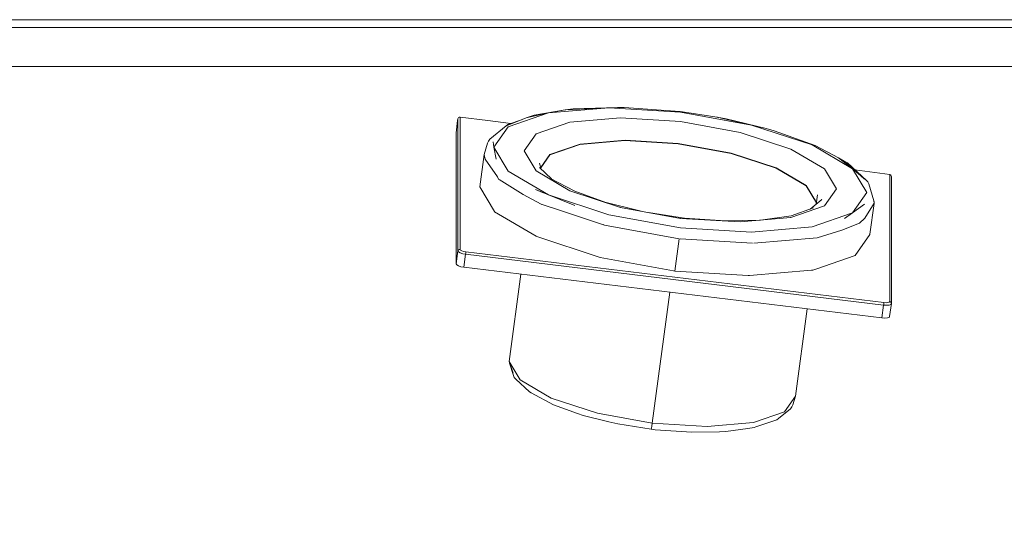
# Model space of a CAD drawing. Header units: millimetres. Extents: x 53746 to 116821, y -810352 to -765802.
# Tile 158 of 256: x 74076 to 74392, y -772044 to -771878. Entities that reach past the tile are written whole.
import ezdxf

# ---------------------------------------------------------------- set-up
doc = ezdxf.new("R2010")
doc.units = ezdxf.units.MM
doc.header["$MEASUREMENT"] = 0
doc.layers.add('Main Cradle Rails', color=7, linetype='Continuous', lineweight=0)
doc.layers.add('Tank and Accumulators', color=7, linetype='Continuous', lineweight=0)

# ---------------------------------------------------------------- blocks, each defined once
blk = doc.blocks.new('*U57')
at = {"layer": 'Tank and Accumulators', "color": 7, "linetype": 'Continuous', "lineweight": 0}
for p, q in [((-11015.39, 16170.64), (-11015.43, 16170.64)), ((-11066.65, 16166.45), (-11067.13, 16162.51)), ((-11065.88, 16167.53), (-11065.88, 16125.18)), ((-11049.66, 16165.46), (-11057, 16166.45)), ((-11054.35, 16154.04), (-11054.35, 16154.07)), ((-10942.21, 16153.1), (-10942.27, 16153.16)), ((-10928.24, 16149.19), (-10939.37, 16150.68)), ((-11054.08, 16148.7), (-11053.41, 16147.57)), ((-11053.4, 16147.57), (-11053.39, 16147.56)), ((-11041.69, 16144.32), (-11039.45, 16143.42)), ((-11019.48, 16140.27), (-11007.86, 16137.41)), ((-10933.24, 16139.93), (-10934.56, 16130.03)), ((-10942.73, 16135.1), (-10942.75, 16135.09)), ((-11019.58, 16132.97), (-11019.58, 16132.97)), ((-11019.57, 16132.96), (-10995.67, 16128.59)), ((-10976.12, 16133.98), (-10976.18, 16133.97)), ((-10997.06, 16118.22), (-10995.67, 16128.59)), ((-10995.35, 16128.57), (-10972.18, 16127.19)), ((-11064.02, 16124.38), (-10930.1, 16108.13))]:
    blk.add_line(p, q, dxfattribs=at)
at = {"layer": 'Tank and Accumulators', "color": 7, "linetype": 'Continuous', "lineweight": 0, "flags": 128}
for points in [[(-10653.07, 16196.84), (-10653.07, 16196.84), (-10653.18, 16197.22), (-10653.57, 16197.82), (-10653.73, 16198.03), (-10654.54, 16198.57), (-10654.82, 16198.66), (-10655.49, 16198.76), (-11450.49, 16198.76), (-11451.14, 16198.67), (-11451.14, 16198.67)], [(-11450.5, 16196.26), (-11450.49, 16196.26), (-10655.49, 16196.26), (-10655.49, 15851.26), (-11450.49, 15851.26), (-11450.49, 15851.26)], [(-11437.99, 15863.76), (-10667.99, 15863.76), (-10667.99, 16183.76), (-11437.99, 16183.76), (-11437.99, 15863.76)], [(-10995.31, 16169.17), (-11018.17, 16170.53), (-11037.54, 16168.87), (-11050.48, 16164.42), (-11055.03, 16157.88), (-11050.48, 16150.23), (-11037.54, 16142.65), (-11018.17, 16136.28), (-10995.31, 16132.09), (-10972.46, 16130.73), (-10953.09, 16132.4), (-10940.14, 16136.84), (-10935.6, 16143.39), (-10940.14, 16151.03), (-10953.09, 16158.62), (-10972.46, 16164.99), (-10995.31, 16169.17), (-10995.34, 16169.3)], [(-11050.76, 16164.9), (-11050.78, 16164.89), (-11044.74, 16167.27), (-11037.54, 16168.87), (-11032.16, 16169.85), (-11029.62, 16170.17), (-11029.63, 16170.17)], [(-11042.11, 16168.15), (-11042.09, 16168.16), (-11032.16, 16169.85), (-11018.17, 16170.53), (-11015.39, 16170.64), (-11013.29, 16170.64), (-10996.99, 16169.5), (-10995.34, 16169.3), (-10983.53, 16167.49), (-10980.58, 16166.95), (-10967.77, 16163.86), (-10967.82, 16163.87)], [(-11031.95, 16169.86), (-11032.16, 16169.85), (-11032.2, 16169.84)], [(-11029.63, 16170.17), (-11029.62, 16170.17), (-11015.39, 16170.64)], [(-11057, 16166.45), (-11065.88, 16167.53), (-11066.12, 16167.51), (-11066.34, 16167.41), (-11066.5, 16167.23), (-11066.57, 16167.01), (-11066.65, 16166.45), (-11066.65, 16166.45)], [(-11066.57, 16167.01), (-11066.57, 16124.67), (-11066.5, 16124.89), (-11066.34, 16125.06), (-11066.12, 16125.16), (-11065.88, 16125.18), (-11065.73, 16124.94), (-11065.33, 16124.71), (-11064.73, 16124.51), (-11064.02, 16124.38), (-11064.02, 16124.26), (-11064.04, 16124.07), (-11064.06, 16123.84), (-11064.09, 16123.6), (-10930.18, 16107.35), (-10930.73, 16103.22)], [(-11057.11, 16159.24), (-11057.11, 16159.23), (-11056.81, 16159.89), (-11056.34, 16160.44), (-11051.14, 16164.78), (-11050.57, 16165.14), (-11046.16, 16166.71)], [(-10959.96, 16135.37), (-10949.12, 16139.09), (-10945.32, 16144.57), (-10949.12, 16150.97), (-10959.96, 16157.32), (-10976.18, 16162.65), (-10995.31, 16166.15), (-11014.45, 16167.29), (-11030.67, 16165.9), (-11041.5, 16162.18), (-11045.31, 16156.7), (-11041.5, 16150.3), (-11030.67, 16143.95)], [(-11044.69, 16167.28), (-11044.74, 16167.27), (-11042.09, 16168.16), (-11042.1, 16168.16)], [(-11042.05, 16168.17), (-11042.09, 16168.16), (-11041.32, 16168.33), (-11038.1, 16168.84)], [(-10983.42, 16167.46), (-10983.53, 16167.49), (-10972.46, 16164.99), (-10967.77, 16163.86), (-10965.25, 16163.18), (-10952.16, 16158.46), (-10944.68, 16154.54), (-10942.27, 16153.16), (-10941.73, 16152.86), (-10935.71, 16147.29), (-10935.23, 16146.77), (-10934.93, 16146.14), (-10933.32, 16140.7), (-10933.2, 16139.98), (-10933.17, 16140.41), (-10933.74, 16142.12)], [(-11067.13, 16162.51), (-11067.13, 16162.51), (-11067.13, 16120.54), (-11066.94, 16120.22), (-11066.4, 16119.9), (-11065.6, 16119.64), (-11064.65, 16119.47), (-10930.73, 16103.22), (-10929.78, 16103.16), (-10928.98, 16103.23), (-10928.44, 16103.41), (-10928.25, 16103.69), (-10927.7, 16107.81), (-10927.72, 16107.79)], [(-10951.73, 16140.19), (-10954.96, 16145.64), (-10964.6, 16151.29), (-10979.02, 16156.03), (-10996.02, 16159.14), (-11013.03, 16160.16), (-11027.45, 16158.92), (-11037.08, 16155.61), (-11040.03, 16151.37)], [(-10951.74, 16140.07), (-10954.98, 16145.52), (-10964.61, 16151.17), (-10979.03, 16155.91), (-10996.04, 16159.02), (-11013.04, 16160.04), (-11027.46, 16158.79), (-11037.1, 16155.49), (-11040.01, 16151.3)], [(-11058.16, 16155.57), (-11058.16, 16155.57), (-11057.11, 16159.23), (-11057.11, 16159.24)], [(-11055.27, 16159.64), (-11055.27, 16159.65), (-11055.03, 16157.88), (-11054.35, 16154.04)], [(-11059.55, 16145.2), (-11058.16, 16155.57), (-11057.8, 16154.04), (-11053.89, 16148.43), (-11053.89, 16148.43)], [(-10944.64, 16154.51), (-10944.68, 16154.54), (-10940.14, 16151.03), (-10937.63, 16148.9), (-10936.32, 16147.65), (-10936.33, 16147.67)], [(-11040.47, 16151.36), (-11040.47, 16151.36), (-11036.59, 16147.78)], [(-11040.44, 16152.75), (-11040.44, 16152.75), (-11039.86, 16150.8)], [(-10942.27, 16153.16), (-10937.63, 16148.9), (-10937.65, 16148.92)], [(-11039.87, 16139.64), (-11039.86, 16139.63), (-11045.65, 16142.81), (-11053.4, 16147.57)], [(-11036.9, 16147.94), (-11036.9, 16147.94), (-11029.16, 16143.79), (-11019.14, 16140.18)], [(-10927.7, 16148.45), (-10927.72, 16148.71), (-10927.83, 16148.94), (-10928.01, 16149.11), (-10928.24, 16149.19), (-10928.24, 16108.48)], [(-10927.73, 16107.76), (-10927.7, 16107.81), (-10927.7, 16148.45), (-10927.7, 16148.45)], [(-10939.58, 16123.1), (-10951.57, 16118.98), (-10952.87, 16118.54), (-10953.25, 16118.5), (-10973.14, 16116.79), (-10973.59, 16116.82), (-10997.06, 16118.22), (-10997.51, 16118.3), (-11020.97, 16122.59), (-11021.35, 16122.72), (-11041.25, 16129.26), (-11041.5, 16129.41), (-11054.8, 16137.2), (-11054.88, 16137.35), (-11059.55, 16145.2), (-11059.55, 16145.2)], [(-11033.64, 16141.08), (-11029.06, 16139.23), (-11037.54, 16142.65), (-11041.69, 16144.32)], [(-10995.42, 16135.13), (-10995.31, 16135.11), (-11014.45, 16138.61), (-11030.67, 16143.95), (-11030.09, 16143.76)], [(-10953.7, 16138.09), (-10950.03, 16141.16), (-10950.04, 16141.15)], [(-10951.39, 16142.7), (-10951.39, 16142.7), (-10951.79, 16139.68)], [(-11039.65, 16139.56), (-11039.86, 16139.63), (-11033.7, 16137.6)], [(-11033.7, 16137.6), (-11019.58, 16132.97), (-11020.05, 16133.12)], [(-11014.71, 16138.7), (-11014.45, 16138.61), (-11014.38, 16138.6)], [(-10980.9, 16134.28), (-10969.64, 16134.55), (-10959.85, 16135.97), (-10952.69, 16138.44), (-10952.7, 16138.44)], [(-10933.2, 16139.98), (-10933.2, 16139.98), (-10936.21, 16135.15), (-10937.93, 16133.56), (-10943.62, 16131.29), (-10951.48, 16128.91), (-10951.47, 16128.91)], [(-10942.75, 16135.09), (-10940.14, 16136.84), (-10936.36, 16139.62), (-10936.39, 16139.6)], [(-11005.56, 16136.99), (-10995.37, 16135.37), (-10993.99, 16135.19), (-10980.86, 16134.28), (-10980.86, 16134.28)], [(-10976.18, 16133.97), (-10995.31, 16135.11), (-10995.37, 16135.37)], [(-10976.18, 16133.97), (-10959.96, 16135.37), (-10960.03, 16135.36)], [(-10971.76, 16127.16), (-10971.75, 16127.16), (-10951.48, 16128.91)], [(-10934.56, 16130.04), (-10934.56, 16130.03), (-10934.65, 16129.91), (-10939.32, 16123.19), (-10939.58, 16123.1)], [(-11067.13, 16120.54), (-11066.57, 16124.67), (-11066.39, 16124.35), (-11065.85, 16124.03), (-11065.04, 16123.77), (-11064.09, 16123.6), (-11064.65, 16119.47)], [(-11050.1, 16089.47), (-11050.1, 16089.48), (-11050.12, 16089.26), (-11046.36, 16117.25)], [(-10998.66, 16111.46), (-11004.29, 16069.47), (-11021.82, 16072.68), (-11036.69, 16077.57), (-11046.63, 16083.39), (-11050.12, 16089.26)], [(-10954.71, 16106.13), (-10958.46, 16078.14), (-10958.46, 16078.14)], [(-10927.7, 16107.81), (-10927.72, 16108.05), (-10927.83, 16108.25), (-10928.01, 16108.41), (-10928.24, 16108.48), (-10928.38, 16108.28), (-10928.79, 16108.14), (-10929.39, 16108.09), (-10930.1, 16108.13), (-10930.11, 16108.01), (-10930.12, 16107.82), (-10930.15, 16107.59), (-10930.18, 16107.35), (-10929.23, 16107.29), (-10928.43, 16107.36), (-10927.89, 16107.54)], [(-10927.8, 16107.67), (-10927.89, 16107.54), (-10927.73, 16107.76)], [(-11050.11, 16089.26), (-11050.12, 16089.26), (-11048.91, 16085.48), (-11048.91, 16085.49)], [(-11050.1, 16089.47), (-11050.1, 16089.48), (-11050.08, 16089.5)], [(-11043.64, 16079.57), (-11043.65, 16079.57), (-11048.03, 16083.62), (-11048.5, 16084.14), (-11048.8, 16084.77), (-11049.99, 16088.75), (-11050.02, 16088.97)], [(-11035.93, 16075.42), (-11043.1, 16079.27), (-11043.64, 16079.57)], [(-10958.46, 16078.14), (-10961.95, 16073.12), (-10971.88, 16069.71), (-10986.75, 16068.43), (-11004.29, 16069.47), (-11004.42, 16068.53), (-11004.54, 16067.86), (-11004.61, 16067.56)], [(-10958.46, 16078.14), (-10958.46, 16078.14), (-10959.25, 16075.36), (-10959.55, 16074.7), (-10960.01, 16074.15), (-10963.82, 16070.98), (-10964.38, 16070.62), (-10971.12, 16068.3), (-10971.67, 16068.17), (-10973.7, 16067.83), (-10980.75, 16066.84), (-10982.72, 16066.77), (-10982.76, 16066.77)], [(-10982.76, 16066.77), (-10982.72, 16066.77), (-10991.6, 16066.59), (-11003.42, 16067.41), (-11004.61, 16067.56), (-11015.32, 16069.26), (-11018.19, 16069.9), (-11026.44, 16072), (-11028.23, 16072.61), (-11035.93, 16075.42), (-11035.93, 16075.42)]]:
    blk.add_lwpolyline(points, dxfattribs=at)

msp = doc.modelspace()

# ---------------------------------------------------------------- block references
at = {"layer": 'Main Cradle Rails', "color": 7, "linetype": 'Continuous', "lineweight": 0}
msp.add_blockref('*U57', (85283.05, -788076.95), dxfattribs=at)

doc.saveas('drawing.dxf')
